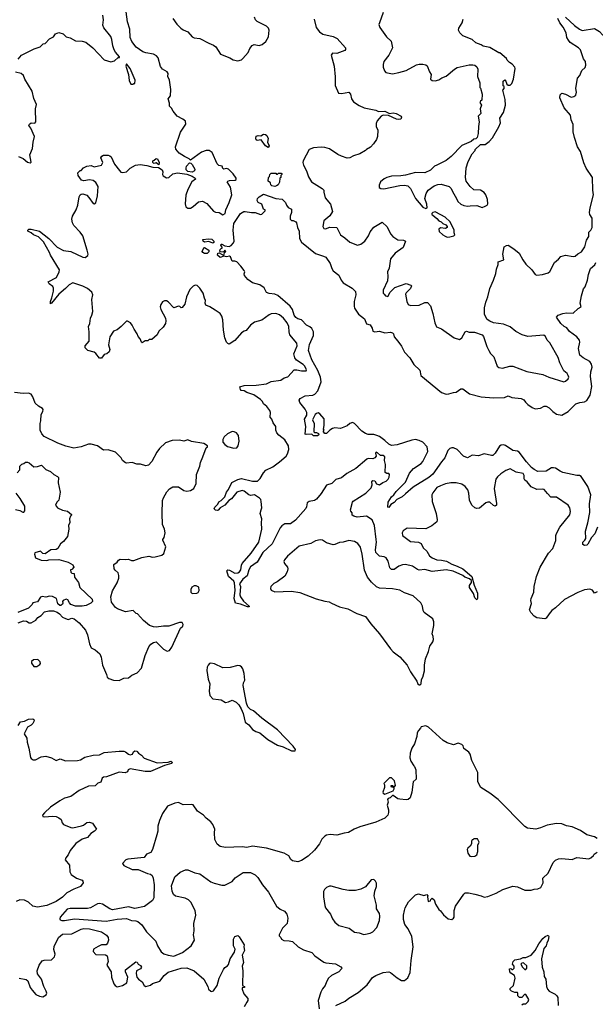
# Model space of a CAD drawing. Extents: x 2293878 to 2522763, y 823964 to 1006972.
# Tile 136 of 256: x 2355042 to 2361255, y 911483 to 922118. Entities that reach past the tile are written whole.
import ezdxf

# ---------------------------------------------------------------- set-up
doc = ezdxf.new("R2010")
doc.units = 0

msp = doc.modelspace()

# ---------------------------------------------------------------- linework, layer by layer
at = {"layer": '0CON20XD'}
for points in [[(2358119, 918375), (2358100, 918395), (2358031, 918441), (2358011, 918465), (2358001, 918509), (2358038, 918595), (2358034, 918625), (2357959, 918715), (2357951, 918745), (2357946, 918805), (2357930, 918845), (2357888, 918895), (2357845, 918929), (2357805, 918944), (2357755, 918939), (2357735, 918931), (2357657, 918873), (2357575, 918849), (2357535, 918817), (2357485, 918759), (2357465, 918754), (2357436, 918735), (2357365, 918654), (2357304, 918614), (2357289, 918619), (2357275, 918634), (2357255, 918683), (2357242, 918765), (2357236, 918876), (2357225, 918917), (2357206, 918945), (2357151, 918981), (2357096, 919016), (2357050, 919035), (2357044, 919055), (2357048, 919085), (2357035, 919110), (2357023, 919165), (2356988, 919218), (2356956, 919246), (2356935, 919252), (2356915, 919241), (2356877, 919203), (2356842, 919125), (2356826, 919045), (2356795, 919008), (2356784, 919004), (2356770, 919020), (2356755, 919022), (2356705, 919006), (2356645, 919069), (2356625, 919082), (2356605, 919082), (2356585, 919069), (2356567, 919043), (2356559, 919015), (2356566, 918986), (2356616, 918895), (2356620, 918865), (2356614, 918836), (2356592, 918798), (2356545, 918752), (2356524, 918715), (2356468, 918665), (2356438, 918662), (2356425, 918650), (2356395, 918650), (2356365, 918627), (2356355, 918633), (2356341, 918671), (2356322, 918695), (2356311, 918725), (2356276, 918775), (2356255, 918818), (2356237, 918845), (2356205, 918862), (2356195, 918860), (2356136, 918804), (2356095, 918767), (2356055, 918753), (2356016, 918694), (2355999, 918605), (2356014, 918555), (2356008, 918532), (2355981, 918509), (2355955, 918500), (2355925, 918462), (2355905, 918463), (2355865, 918512), (2355846, 918526), (2355778, 918545), (2355748, 918575), (2355748, 918595), (2355790, 918645), (2355791, 918745), (2355784, 918805), (2355799, 918835), (2355806, 918895), (2355822, 918925), (2355832, 918965), (2355822, 919095), (2355830, 919145), (2355821, 919175), (2355774, 919214), (2355725, 919239), (2355614, 919274), (2355574, 919255), (2355536, 919214), (2355466, 919155), (2355385, 919057), (2355375, 919050), (2355373, 919075), (2355387, 919115), (2355406, 919184), (2355407, 919217), (2355398, 919235), (2355360, 919265), (2355348, 919285), (2355438, 919335), (2355469, 919395), (2355470, 919415), (2355375, 919575), (2355364, 919605), (2355299, 919719), (2355245, 919772), (2355190, 919795), (2355165, 919817), (2355128, 919835), (2355128, 919845), (2355140, 919855), (2355164, 919856), (2355255, 919832), (2355356, 919756), (2355445, 919660), (2355515, 919626), (2355595, 919614), (2355725, 919552), (2355749, 919551), (2355778, 919572), (2355782, 919585), (2355769, 919629), (2355722, 919782), (2355695, 919822), (2355625, 919894), (2355610, 919925), (2355604, 919965), (2355612, 919995), (2355652, 920065), (2355668, 920115), (2355684, 920206), (2355693, 920225), (2355705, 920233), (2355725, 920237), (2355765, 920221), (2355789, 920199), (2355835, 920132), (2355845, 920130), (2355865, 920138), (2355882, 920215), (2355888, 920315), (2355865, 920360), (2355835, 920381), (2355795, 920388), (2355735, 920378), (2355710, 920385), (2355674, 920434), (2355670, 920465), (2355695, 920490), (2355705, 920490), (2355731, 920519), (2355765, 920537), (2355815, 920544), (2355845, 920530), (2355925, 920548), (2355938, 920575), (2355917, 920625), (2355927, 920645), (2355945, 920656), (2355995, 920656), (2356015, 920649), (2356030, 920635), (2356046, 920597), (2356065, 920557), (2356118, 920488), (2356135, 920472), (2356155, 920466), (2356195, 920474), (2356235, 920514), (2356293, 920547), (2356342, 920552), (2356415, 920542), (2356480, 920525), (2356540, 920520), (2356580, 920495), (2356586, 920475), (2356584, 920444), (2356592, 920432), (2356625, 920411), (2356651, 920415), (2356695, 920454), (2356746, 920464), (2356845, 920449), (2356905, 920429), (2356937, 920405), (2356938, 920395), (2356901, 920365), (2356856, 920285), (2356836, 920224), (2356828, 920128), (2356834, 920095), (2356855, 920082), (2356885, 920083), (2356915, 920101), (2356971, 920149), (2357015, 920158), (2357061, 920131), (2357135, 920051), (2357155, 920039), (2357195, 920036), (2357235, 920010), (2357259, 920025), (2357266, 920065), (2357303, 920145), (2357330, 920225), (2357318, 920308), (2357281, 920365), (2357287, 920375), (2357305, 920382), (2357366, 920383), (2357377, 920393), (2357378, 920405), (2357345, 920453), (2357295, 920502), (2357275, 920512), (2357245, 920502), (2357235, 920510), (2357226, 920536), (2357193, 920543), (2357175, 920560), (2357118, 920685), (2357086, 920706), (2357055, 920706), (2357005, 920686), (2356885, 920600), (2356870, 920615), (2356819, 920639), (2356764, 920675), (2356728, 920718), (2356722, 920745), (2356777, 920903), (2356835, 920990), (2356831, 921021), (2356804, 921044), (2356742, 921075), (2356699, 921129), (2356682, 921162), (2356659, 921185), (2356659, 921215), (2356646, 921264), (2356669, 921295), (2356672, 921365), (2356659, 921465), (2356642, 921505), (2356645, 921535), (2356632, 921555), (2356585, 921585), (2356561, 921611), (2356537, 921705), (2356517, 921727), (2356485, 921745), (2356405, 921759), (2356371, 921771), (2356300, 921820), (2356251, 921881), (2356236, 921925), (2356229, 922015), (2356204, 922095), (2356182, 922285)], [(2355027, 921693), (2355060, 921735), (2355198, 921802), (2355264, 921826), (2355294, 921856), (2355315, 921860), (2355365, 921912), (2355406, 921934), (2355430, 921965), (2355465, 921980), (2355510, 921965), (2355545, 921932), (2355585, 921920), (2355645, 921888), (2355715, 921887), (2355754, 921874), (2355833, 921815), (2355955, 921684), (2356025, 921663), (2356066, 921674), (2356105, 921710), (2356120, 921710), (2356120, 921715), (2356077, 921767), (2356063, 921793), (2356048, 921835), (2356037, 921905), (2356024, 921935), (2355949, 922029), (2355940, 922060), (2355948, 922115), (2355940, 922165)], [(2356695, 922131), (2356739, 922069), (2356782, 922025), (2356805, 922008), (2356858, 921988), (2356905, 921933), (2356925, 921923), (2356985, 921916), (2357085, 921863), (2357135, 921844), (2357160, 921825), (2357210, 921745), (2357310, 921705), (2357345, 921683), (2357395, 921673), (2357435, 921683), (2357452, 921698), (2357508, 921765), (2357525, 921807), (2357551, 921839), (2357572, 921848), (2357625, 921840), (2357660, 921850), (2357698, 921882), (2357728, 921932), (2357735, 922005), (2357727, 922025), (2357705, 922048), (2357605, 922099), (2357586, 922115), (2357575, 922145)], [(2359155, 921044), (2359135, 921039), (2359108, 921045), (2359023, 921083), (2358966, 921086), (2358944, 921076), (2358900, 921025), (2358888, 920995), (2358890, 920965), (2358907, 920923), (2358904, 920855), (2358893, 920825), (2358862, 920778), (2358829, 920742), (2358784, 920716), (2358776, 920704), (2358715, 920670), (2358645, 920648), (2358605, 920624), (2358575, 920622), (2358515, 920643), (2358475, 920662), (2358385, 920723), (2358336, 920736), (2358295, 920741), (2358215, 920733), (2358166, 920715), (2358102, 920595), (2358099, 920575), (2358106, 920545), (2358136, 920485), (2358159, 920419), (2358192, 920365), (2358308, 920295), (2358326, 920275), (2358326, 920255), (2358338, 920195), (2358396, 920125), (2358419, 920045), (2358389, 920001), (2358324, 919945), (2358313, 919885), (2358325, 919863), (2358345, 919860), (2358385, 919876), (2358465, 919873), (2358506, 919795), (2358553, 919763), (2358604, 919715), (2358687, 919683), (2358725, 919693), (2358766, 919725), (2358807, 919783), (2358826, 919825), (2358865, 919877), (2358955, 919931), (2359009, 919879), (2359044, 919804), (2359069, 919775), (2359125, 919741), (2359185, 919738), (2359206, 919725), (2359181, 919659), (2359095, 919596), (2359044, 919535), (2359031, 919435), (2359013, 919395), (2359017, 919345), (2359011, 919299), (2358964, 919195), (2358967, 919165), (2358975, 919152), (2358992, 919135), (2359015, 919128), (2359042, 919175), (2359092, 919225), (2359215, 919268), (2359265, 919252), (2359270, 919245), (2359261, 919215), (2359212, 919168), (2359208, 919155), (2359221, 919075), (2359235, 919042), (2359260, 919030), (2359355, 919036), (2359415, 919064), (2359445, 919064), (2359478, 919028), (2359503, 918945), (2359522, 918845), (2359540, 918800), (2359595, 918777), (2359733, 918683), (2359790, 918665), (2359815, 918681), (2359852, 918745), (2359865, 918754), (2359895, 918743), (2359952, 918742), (2360034, 918714), (2360050, 918695), (2360085, 918588), (2360106, 918545), (2360125, 918512), (2360161, 918475), (2360196, 918376), (2360215, 918360), (2360255, 918354), (2360334, 918376), (2360365, 918375), (2360515, 918319), (2360690, 918285), (2360755, 918258), (2360915, 918208), (2360935, 918213), (2360962, 918238), (2360968, 918255), (2360964, 918275), (2360951, 918295), (2360914, 918325), (2360871, 918411), (2360855, 918468), (2360765, 918627), (2360736, 918656), (2360717, 918697), (2360699, 918709), (2360527, 918697), (2360465, 918714), (2360399, 918749), (2360335, 918802), (2360265, 918830), (2360155, 918842), (2360115, 918860), (2360088, 918878), (2360059, 918935), (2360061, 919005), (2360074, 919066), (2360096, 919126), (2360117, 919215), (2360157, 919305), (2360180, 919375), (2360188, 919425), (2360208, 919475), (2360208, 919502), (2360267, 919525), (2360258, 919585), (2360273, 919665), (2360295, 919680), (2360315, 919683), (2360375, 919642), (2360433, 919595), (2360474, 919524), (2360506, 919476), (2360569, 919415), (2360606, 919366), (2360625, 919358), (2360685, 919366), (2360745, 919382), (2360765, 919397), (2360815, 919496), (2360859, 919531), (2360885, 919561), (2360935, 919575), (2361015, 919560), (2361038, 919562), (2361065, 919588), (2361105, 919612), (2361143, 919665), (2361161, 919735), (2361184, 919775), (2361186, 919824), (2361208, 919845), (2361220, 919875), (2361221, 919975), (2361196, 920015), (2361194, 920035), (2361200, 920085), (2361236, 920225), (2361229, 920275), (2361225, 920413), (2361155, 920515), (2361131, 920571), (2361096, 920695), (2361062, 920745), (2361032, 920845), (2361018, 920905), (2361016, 920985), (2360995, 921035), (2360986, 921085), (2360919, 921165), (2360873, 921275), (2360876, 921305), (2360895, 921324), (2360935, 921315), (2360995, 921281), (2361025, 921287), (2361045, 921304), (2361054, 921335), (2361046, 921375), (2361064, 921485), (2361089, 921515), (2361111, 921569), (2361145, 921603), (2361152, 921625), (2361148, 921665), (2361129, 921695), (2361095, 921791), (2361075, 921814), (2360985, 921871), (2360965, 921897), (2360947, 921927), (2360939, 921975), (2360907, 922037), (2360873, 922083), (2360852, 922132)], [(2358221, 922125), (2358242, 922035), (2358278, 921988), (2358315, 921963), (2358425, 921937), (2358467, 921915), (2358557, 921815), (2358558, 921795), (2358550, 921785), (2358465, 921752), (2358420, 921755), (2358404, 921736), (2358437, 921615), (2358448, 921502), (2358447, 921407), (2358482, 921325), (2358515, 921319), (2358596, 921336), (2358612, 921315), (2358625, 921262), (2358645, 921230), (2358705, 921191), (2358762, 921165), (2358885, 921142), (2358915, 921127), (2358985, 921129), (2359035, 921106), (2359075, 921112), (2359105, 921106), (2359160, 921075), (2359164, 921064), (2359155, 921044)], [(2358966, 922195), (2358924, 922085), (2358920, 922065), (2358930, 922035), (2359001, 921931), (2359051, 921885), (2359067, 921815), (2359026, 921735), (2358974, 921665), (2358966, 921635), (2358967, 921605), (2358981, 921565), (2358995, 921549), (2359066, 921534), (2359134, 921546), (2359215, 921568), (2359325, 921630), (2359355, 921638), (2359394, 921636), (2359425, 921630), (2359439, 921619), (2359466, 921555)], [(2359466, 921555), (2359482, 921525), (2359476, 921475), (2359495, 921461), (2359525, 921458), (2359565, 921467), (2359600, 921490), (2359645, 921506), (2359735, 921585), (2359765, 921601), (2359895, 921629), (2359935, 921631), (2359955, 921626), (2359977, 921607), (2359988, 921585), (2359984, 921504), (2360010, 921435), (2360010, 921385), (2360017, 921377), (2360033, 921313), (2360032, 921248), (2360015, 921238), (2360010, 921225), (2360028, 921195), (2360011, 921155), (2360019, 921105), (2359992, 921075), (2360003, 921015), (2359994, 920964), (2359992, 920888), (2359980, 920845), (2359965, 920830), (2359943, 920827), (2359917, 920803), (2359815, 920759), (2359700, 920640), (2359645, 920598), (2359545, 920546), (2359520, 920535), (2359475, 920491), (2359416, 920464), (2359315, 920468), (2359205, 920438), (2359155, 920430), (2359055, 920428), (2359005, 920414), (2358975, 920399), (2358937, 920365), (2358921, 920329), (2358922, 920305), (2358940, 920295), (2358972, 920292), (2359145, 920328), (2359195, 920330), (2359232, 920322), (2359261, 920295), (2359316, 920185), (2359394, 920094), (2359425, 920080), (2359440, 920085), (2359437, 920125), (2359414, 920185), (2359428, 920242), (2359452, 920278), (2359515, 920324), (2359555, 920338), (2359592, 920342), (2359676, 920316), (2359695, 920298), (2359727, 920237), (2359758, 920188), (2359771, 920155), (2359805, 920124), (2359835, 920111), (2359875, 920102), (2359905, 920109), (2359975, 920110), (2360035, 920091), (2360068, 920102), (2360088, 920115), (2360095, 920130), (2360090, 920175), (2360073, 920225), (2360055, 920252), (2360015, 920278), (2359945, 920280), (2359906, 920316), (2359863, 920375), (2359854, 920415), (2359862, 920518), (2359883, 920587), (2359925, 920670), (2359960, 920705), (2359960, 920715), (2360015, 920770), (2360065, 920770), (2360109, 920801), (2360145, 920840), (2360215, 920962), (2360231, 921005), (2360226, 921055), (2360266, 921115), (2360287, 921195), (2360281, 921255), (2360258, 921355), (2360270, 921375), (2360270, 921395), (2360260, 921405), (2360260, 921455), (2360278, 921468), (2360290, 921455), (2360302, 921422), (2360315, 921410), (2360335, 921410), (2360355, 921430), (2360372, 921475), (2360391, 921589), (2360386, 921606), (2360359, 921639), (2360330, 921655), (2360305, 921680), (2360295, 921700), (2360225, 921760), (2360215, 921760), (2360116, 921816), (2360045, 921833), (2360025, 921847), (2359966, 921866), (2359925, 921902), (2359825, 921942), (2359792, 921975), (2359778, 922005), (2359782, 922025), (2359818, 922085), (2359830, 922125)], [(2360934, 922144), (2361029, 922055), (2361085, 922014), (2361115, 922002), (2361245, 922023), (2361299, 921989), (2361333, 921953), (2361378, 921938), (2361404, 921934), (2361421, 921939), (2361475, 921971), (2361556, 922064), (2361625, 922119)], [(2356265, 921420), (2356275, 921430), (2356285, 921430), (2356288, 921465), (2356235, 921590), (2356195, 921640), (2356188, 921615), (2356216, 921526), (2356225, 921460), (2356241, 921421), (2356265, 921420)], [(2355030, 920640), (2355078, 920618), (2355125, 920580), (2355155, 920572), (2355165, 920580), (2355152, 920658), (2355179, 920725), (2355186, 920795), (2355201, 920855), (2355162, 920945), (2355142, 920975), (2355149, 920991), (2355165, 921003), (2355205, 921000), (2355216, 921014), (2355214, 921155), (2355223, 921203), (2355196, 921265), (2355176, 921346), (2355098, 921475), (2355082, 921515), (2355056, 921536), (2354995, 921550)], [(2357725, 920737), (2357695, 920756), (2357649, 920819), (2357605, 920814), (2357595, 920821), (2357589, 920835), (2357595, 920859), (2357615, 920868), (2357645, 920864), (2357675, 920880), (2357695, 920879), (2357708, 920868), (2357723, 920835), (2357716, 920795), (2357734, 920755), (2357725, 920737)], [(2356545, 920550), (2356515, 920570), (2356495, 920563), (2356485, 920568), (2356478, 920575), (2356480, 920595), (2356495, 920600), (2356515, 920620), (2356530, 920615), (2356546, 920575), (2356545, 920550)], [(2356905, 920472), (2356855, 920477), (2356840, 920495), (2356838, 920515), (2356843, 920535), (2356875, 920570), (2356888, 920568), (2356903, 920553), (2356933, 920505), (2356928, 920485), (2356905, 920472)], [(2357795, 920316), (2357762, 920322), (2357753, 920333), (2357748, 920355), (2357723, 920373), (2357728, 920412), (2357740, 920425), (2357743, 920447), (2357755, 920460), (2357805, 920460), (2357815, 920450), (2357825, 920450), (2357835, 920460), (2357865, 920460), (2357870, 920455), (2357870, 920445), (2357860, 920435), (2357860, 920415), (2357850, 920405), (2357847, 920363), (2357832, 920335), (2357815, 920323), (2357795, 920316)], [(2361279, 916635), (2361251, 916565), (2361215, 916525), (2361175, 916454), (2361165, 916444), (2361137, 916437), (2361120, 916450), (2361122, 916475), (2361144, 916496), (2361152, 916515), (2361151, 916595), (2361176, 916684), (2361196, 916796), (2361191, 916889), (2361206, 916985), (2361175, 917075), (2361104, 917185), (2361085, 917196), (2361055, 917196), (2360905, 917228), (2360875, 917240), (2360825, 917273), (2360805, 917279), (2360784, 917276), (2360725, 917242), (2360635, 917239), (2360595, 917258), (2360565, 917280), (2360511, 917341), (2360435, 917446), (2360415, 917457), (2360365, 917464), (2360285, 917518), (2360265, 917525), (2360238, 917522), (2360220, 917510), (2360175, 917435), (2360149, 917411), (2360135, 917409), (2360055, 917427), (2359995, 917408), (2359925, 917415), (2359875, 917386), (2359833, 917403), (2359765, 917477), (2359725, 917493), (2359705, 917494), (2359684, 917486), (2359664, 917466), (2359631, 917385), (2359595, 917344), (2359501, 917209), (2359458, 917172), (2359290, 917070), (2359208, 916995), (2359169, 916965), (2359113, 916937), (2359085, 916904), (2359048, 916882), (2359025, 916850), (2359014, 916854), (2359018, 916905), (2359055, 916964), (2359081, 916985), (2359105, 917022), (2359205, 917123), (2359251, 917219), (2359291, 917269), (2359375, 917325), (2359395, 917345), (2359448, 917455), (2359440, 917505), (2359392, 917555), (2359355, 917573), (2359315, 917582), (2359275, 917578), (2359115, 917525), (2359055, 917518), (2359025, 917533), (2358985, 917573), (2358925, 917615), (2358897, 917627), (2358866, 917636), (2358805, 917638), (2358775, 917649), (2358735, 917675), (2358655, 917757), (2358635, 917767), (2358605, 917756), (2358575, 917731), (2358505, 917703), (2358445, 917708), (2358418, 917702), (2358390, 917685), (2358355, 917650), (2358335, 917650), (2358320, 917665), (2358320, 917675), (2358330, 917685), (2358320, 917695), (2358330, 917735), (2358329, 917805), (2358282, 917862), (2358265, 917870), (2358244, 917866), (2358230, 917855), (2358204, 917795), (2358219, 917755), (2358218, 917665), (2358225, 917658), (2358245, 917658), (2358268, 917648), (2358270, 917635), (2358255, 917622), (2358215, 917623), (2358195, 917640), (2358135, 917638), (2358125, 917642), (2358129, 917725), (2358116, 917804), (2358140, 917845), (2358141, 917875), (2358125, 917912), (2358064, 917984), (2358060, 918010), (2358070, 918025), (2358124, 918056), (2358205, 918063), (2358226, 918074), (2358260, 918110), (2358295, 918205), (2358288, 918255), (2358260, 918330), (2358195, 918443), (2358158, 918545), (2358170, 918610), (2358212, 918705), (2358212, 918745), (2358195, 918783), (2358175, 918802), (2358139, 918819), (2358085, 918875), (2358045, 918887), (2358022, 918902), (2358005, 918926), (2357986, 918986), (2357963, 919023), (2357829, 919139), (2357795, 919154), (2357735, 919162), (2357705, 919173), (2357680, 919220), (2357634, 919254), (2357556, 919276), (2357505, 919310), (2357470, 919355), (2357466, 919374), (2357472, 919395), (2357465, 919410), (2357428, 919455), (2357385, 919502), (2357365, 919510), (2357335, 919510), (2357318, 919555), (2357305, 919562), (2357275, 919558), (2357245, 919562), (2357205, 919548), (2357178, 919575), (2357182, 919595), (2357195, 919600), (2357245, 919570), (2357252, 919598), (2357267, 919615), (2357255, 919630), (2357242, 919608), (2357210, 919610), (2357203, 919623), (2357207, 919635), (2357215, 919648), (2357230, 919655), (2357213, 919683), (2357215, 919692), (2357225, 919694), (2357255, 919674), (2357303, 919667), (2357325, 919678), (2357351, 919709), (2357358, 919725), (2357347, 919845), (2357352, 919915), (2357425, 920026), (2357460, 920045), (2357475, 920046), (2357545, 920034), (2357585, 920036), (2357640, 920015), (2357655, 920018), (2357690, 920055), (2357690, 920065), (2357675, 920072), (2357654, 920124), (2357615, 920145), (2357606, 920166), (2357610, 920185), (2357625, 920203), (2357675, 920234), (2357805, 920186), (2357875, 920180), (2357912, 920145), (2357922, 920115), (2357941, 920091), (2357975, 920070), (2357976, 920034)], [(2357976, 920034), (2357962, 919995), (2357963, 919963), (2357975, 919950), (2357995, 919948), (2358023, 919933), (2358028, 919925), (2358040, 919875), (2358060, 919835), (2358061, 919755), (2358084, 919715), (2358235, 919591), (2358323, 919565), (2358345, 919553), (2358395, 919486), (2358411, 919431), (2358425, 919406), (2358487, 919357), (2358512, 919305), (2358535, 919276), (2358629, 919219), (2358665, 919182), (2358669, 919145), (2358651, 919075), (2358651, 919025), (2358655, 919003), (2358698, 918938), (2358763, 918885), (2358785, 918833), (2358825, 918823), (2358846, 918785), (2358855, 918752), (2358875, 918748), (2358925, 918754), (2358985, 918737), (2359045, 918743), (2359065, 918737), (2359077, 918725), (2359084, 918694), (2359125, 918645), (2359162, 918592), (2359195, 918526), (2359252, 918465), (2359295, 918394), (2359362, 918332), (2359373, 918273), (2359595, 918091), (2359645, 918073), (2359675, 918075), (2359725, 918091), (2359755, 918093), (2359805, 918129), (2359825, 918130), (2359898, 918078), (2360025, 918043), (2360155, 918033), (2360275, 918036), (2360315, 918054), (2360355, 918038), (2360455, 918025), (2360483, 918013), (2360502, 917985), (2360528, 917962), (2360575, 917928), (2360605, 917916), (2360665, 917923), (2360705, 917942), (2360725, 917944), (2360757, 917927), (2360797, 917887), (2360837, 917857), (2360895, 917848), (2360963, 917885), (2361045, 917967), (2361087, 917983), (2361138, 917992), (2361165, 918005), (2361199, 918061), (2361217, 918155), (2361202, 918265), (2361206, 918315), (2361221, 918365), (2361215, 918398), (2361195, 918425), (2361124, 918464), (2361089, 918495), (2361075, 918565), (2361090, 918635), (2361085, 918656), (2361055, 918691), (2360975, 918749), (2360949, 918789), (2360920, 918805), (2360882, 918835), (2360836, 918905), (2360853, 918925), (2360905, 918946), (2360945, 918951), (2361015, 918949), (2361071, 918999), (2361102, 919015), (2361091, 919055), (2361106, 919134), (2361128, 919212), (2361145, 919232), (2361172, 919305), (2361182, 919365), (2361205, 919432), (2361249, 919471), (2361261, 919495)], [(2359655, 919768), (2359685, 919774), (2359727, 919783), (2359740, 919795), (2359732, 919815), (2359732, 919845), (2359688, 919935), (2359636, 919986), (2359535, 920038), (2359525, 920041), (2359500, 920035), (2359490, 920025), (2359490, 920015), (2359500, 920005), (2359545, 919970), (2359565, 919947), (2359590, 919935), (2359610, 919915), (2359641, 919901), (2359658, 919885), (2359658, 919875), (2359639, 919861), (2359585, 919871), (2359567, 919855), (2359571, 919831), (2359608, 919795), (2359635, 919778), (2359655, 919768)], [(2357125, 919704), (2357085, 919722), (2357035, 919716), (2357024, 919725), (2357018, 919742), (2357079, 919751), (2357115, 919747), (2357138, 919725), (2357138, 919712), (2357125, 919704)], [(2357035, 919591), (2357018, 919605), (2357012, 919615), (2357030, 919655), (2357035, 919658), (2357085, 919630), (2357085, 919612), (2357065, 919594), (2357035, 919591)], [(2361275, 915939), (2361245, 915923), (2361225, 915958), (2361195, 915968), (2361140, 915960), (2361065, 915931), (2360922, 915855), (2360825, 915764), (2360785, 915736), (2360759, 915701), (2360726, 915654), (2360712, 915648), (2360625, 915658), (2360595, 915674), (2360558, 915715), (2360544, 915745), (2360566, 915814), (2360560, 915845), (2360564, 915865), (2360590, 915935), (2360596, 915995), (2360619, 916105), (2360660, 916205), (2360750, 916355), (2360798, 916405), (2360828, 916492), (2360828, 916545), (2360835, 916570), (2360874, 916635), (2360981, 916769), (2360989, 916805), (2360981, 916845), (2360963, 916873), (2360835, 916960), (2360775, 916961), (2360741, 917001), (2360702, 917042), (2360685, 917046), (2360624, 917044), (2360564, 917074), (2360520, 917125), (2360494, 917145), (2360488, 917158), (2360489, 917195), (2360475, 917216), (2360402, 917232), (2360335, 917268), (2360290, 917250), (2360235, 917212), (2360198, 917182), (2360181, 917155), (2360162, 917055), (2360188, 916892), (2360187, 916875), (2360175, 916864), (2360155, 916870), (2360117, 916905), (2360095, 916907), (2360075, 916898), (2360005, 916842), (2359978, 916838), (2359955, 916844), (2359922, 916875), (2359898, 916928), (2359891, 917005), (2359880, 917040), (2359852, 917075), (2359815, 917101), (2359755, 917114), (2359695, 917117), (2359638, 917105), (2359584, 917084), (2359545, 917064), (2359501, 917009), (2359492, 916985), (2359493, 916915), (2359536, 916785), (2359547, 916717), (2359544, 916695), (2359489, 916651), (2359425, 916619), (2359225, 916627), (2359182, 916598), (2359171, 916575), (2359174, 916545), (2359262, 916482), (2359345, 916474), (2359375, 916460), (2359398, 916415), (2359436, 916376), (2359467, 916327), (2359495, 916307), (2359545, 916285), (2359595, 916281), (2359648, 916268), (2359705, 916237), (2359765, 916216), (2359825, 916185), (2359924, 916105), (2359948, 916012), (2359982, 915925), (2359982, 915865), (2359975, 915852), (2359954, 915875), (2359940, 915920), (2359899, 915985), (2359898, 916005), (2359920, 916040), (2359920, 916060), (2359898, 916078), (2359847, 916097), (2359825, 916116), (2359721, 916161), (2359645, 916176), (2359495, 916157), (2359415, 916179), (2359355, 916173), (2359335, 916179), (2359281, 916215), (2359205, 916233), (2359175, 916230), (2359136, 916214), (2359085, 916180), (2359055, 916178), (2359036, 916196), (2359018, 916268), (2358996, 916305), (2358975, 916316), (2358925, 916322), (2358885, 916363), (2358881, 916391), (2358893, 916475), (2358890, 916505), (2358872, 916655), (2358846, 916715), (2358785, 916754), (2358685, 916746), (2358650, 916755), (2358632, 916765), (2358632, 916792), (2358615, 916808), (2358611, 916825), (2358634, 916905), (2358643, 916917), (2358780, 917005), (2358835, 917060), (2358847, 917095), (2358843, 917125), (2358855, 917142), (2358875, 917138), (2358892, 917105), (2358925, 917094), (2358960, 917120), (2358996, 917134), (2359018, 917155), (2359029, 917175), (2359034, 917204), (2359025, 917217), (2359005, 917218), (2358988, 917228), (2358990, 917315), (2358978, 917355), (2358982, 917395), (2358965, 917412), (2358935, 917410), (2358905, 917440), (2358890, 917445), (2358881, 917435), (2358890, 917405), (2358874, 917386), (2358854, 917376), (2358805, 917378), (2358788, 917372), (2358670, 917270), (2358607, 917235), (2358573, 917217), (2358515, 917168), (2358455, 917150), (2358411, 917109), (2358355, 917091), (2358295, 917000), (2358245, 916940), (2358224, 916926), (2358168, 916915), (2358145, 916900), (2358139, 916855), (2358130, 916840), (2358019, 916711), (2357965, 916674), (2357905, 916671), (2357870, 916650), (2357855, 916631), (2357767, 916455), (2357668, 916362), (2357605, 916259), (2357533, 916207), (2357516, 916175), (2357498, 916112), (2357449, 916075), (2357414, 916026), (2357425, 915995), (2357419, 915905), (2357424, 915885), (2357457, 915837), (2357520, 915785), (2357520, 915775), (2357502, 915775), (2357426, 915806), (2357370, 915815), (2357356, 915865), (2357367, 915955), (2357362, 916035), (2357352, 916055), (2357295, 916103), (2357278, 916165), (2357290, 916175), (2357305, 916174), (2357365, 916140), (2357395, 916143), (2357416, 916154), (2357430, 916175), (2357435, 916225), (2357445, 916245), (2357540, 916355), (2357623, 916475), (2357654, 916615), (2357651, 916685), (2357656, 916726), (2357639, 916785), (2357647, 916823), (2357656, 916845), (2357649, 916915), (2357643, 916935), (2357631, 916951), (2357575, 916985), (2357535, 916980), (2357515, 916986), (2357465, 917024), (2357445, 917032), (2357386, 917014), (2357327, 916943), (2357301, 916925), (2357255, 916873), (2357206, 916844), (2357185, 916822), (2357175, 916818), (2357155, 916820), (2357142, 916835), (2357148, 916852), (2357180, 916885), (2357191, 916909), (2357215, 916923), (2357257, 916965), (2357273, 917015), (2357295, 917042), (2357332, 917118), (2357395, 917151), (2357435, 917164), (2357555, 917135), (2357608, 917135), (2357638, 917162), (2357672, 917225), (2357698, 917252), (2357775, 917287), (2357848, 917342), (2357918, 917405), (2357933, 917427), (2357948, 917475), (2357943, 917515), (2357905, 917580), (2357840, 917630), (2357817, 917657), (2357807, 917685), (2357808, 917725), (2357779, 917765), (2357763, 917803), (2357747, 917825), (2357749, 917875), (2357742, 917895), (2357710, 917940), (2357675, 917968), (2357661, 917995), (2357641, 918015), (2357570, 918065), (2357495, 918090), (2357465, 918109), (2357434, 918114), (2357424, 918125), (2357418, 918152), (2357465, 918166), (2357595, 918169), (2357705, 918184), (2357755, 918210), (2357860, 918225), (2357895, 918249), (2357935, 918261), (2358005, 918336), (2358035, 918336), (2358085, 918324), (2358134, 918326), (2358138, 918335), (2358119, 918375)], [(2355025, 915602), (2355084, 915626), (2355115, 915620), (2355145, 915602), (2355165, 915604), (2355217, 915633), (2355239, 915661), (2355275, 915684), (2355309, 915721), (2355355, 915732), (2355405, 915732), (2355448, 915718), (2355472, 915702), (2355505, 915666), (2355535, 915649), (2355565, 915640), (2355605, 915652), (2355628, 915648), (2355685, 915602), (2355751, 915525), (2355774, 915474), (2355794, 915375), (2355815, 915332), (2355855, 915310), (2355907, 915267), (2355922, 915232), (2355934, 915145), (2355979, 915045), (2355986, 915015), (2356005, 915001), (2356055, 914983), (2356115, 914981), (2356165, 915004), (2356215, 915011), (2356252, 915038), (2356310, 915065), (2356358, 915115), (2356395, 915250), (2356436, 915344), (2356457, 915373), (2356485, 915392), (2356515, 915398), (2356595, 915318), (2356635, 915298), (2356660, 915305), (2356685, 915340), (2356778, 915545), (2356803, 915567), (2356807, 915587), (2356797, 915607), (2356765, 915608), (2356652, 915568), (2356595, 915569), (2356515, 915556), (2356485, 915559), (2356444, 915575), (2356379, 915629), (2356315, 915700), (2356300, 915705), (2356267, 915737), (2356185, 915722), (2356097, 915755), (2356075, 915770), (2356034, 915825), (2356024, 915885), (2356045, 915950), (2356094, 916035), (2356111, 916085), (2356111, 916115), (2356103, 916143), (2356071, 916171), (2356062, 916185), (2356058, 916235), (2356093, 916257), (2356108, 916282), (2356125, 916291), (2356187, 916287), (2356215, 916290), (2356247, 916277), (2356275, 916276), (2356360, 916310), (2356435, 916324), (2356475, 916312), (2356505, 916316), (2356575, 916336), (2356596, 916354), (2356620, 916425), (2356588, 916495), (2356588, 916505), (2356602, 916525), (2356611, 916575), (2356606, 916614), (2356585, 916665), (2356578, 916785), (2356584, 916924), (2356594, 916955), (2356630, 917020), (2356659, 917051), (2356695, 917074), (2356755, 917074), (2356814, 917034), (2356845, 917026), (2356885, 917031), (2356922, 917055), (2356945, 917108), (2356950, 917205), (2356987, 917295), (2356994, 917336), (2357018, 917395), (2357056, 917494), (2357070, 917505), (2357070, 917515), (2357030, 917540), (2356895, 917563), (2356855, 917579), (2356815, 917566), (2356765, 917576), (2356689, 917571), (2356615, 917548), (2356552, 917485), (2356522, 917445), (2356468, 917345), (2356433, 917307), (2356405, 917300), (2356345, 917316), (2356305, 917316), (2356255, 917336), (2356195, 917327), (2356185, 917330), (2356152, 917355), (2356138, 917385), (2356075, 917446), (2355997, 917473), (2355945, 917470), (2355882, 917515), (2355815, 917534), (2355785, 917534), (2355705, 917504), (2355625, 917489), (2355541, 917511), (2355455, 917543), (2355307, 917615), (2355280, 917645), (2355264, 917685), (2355264, 917755), (2355271, 917785), (2355273, 917855), (2355293, 917885), (2355296, 917906), (2355289, 917919), (2355245, 917943), (2355207, 917977), (2355185, 918045), (2355165, 918074), (2355135, 918084), (2355079, 918081), (2354985, 918091)], [(2357355, 917489), (2357385, 917493), (2357400, 917515), (2357410, 917565), (2357404, 917625), (2357382, 917655), (2357357, 917667), (2357335, 917670), (2357285, 917646), (2357249, 917611), (2357234, 917585), (2357234, 917555), (2357255, 917529), (2357285, 917508), (2357355, 917489)], [(2355016, 917224), (2355042, 917255), (2355043, 917295), (2355065, 917318), (2355087, 917323), (2355105, 917337), (2355125, 917338), (2355145, 917330), (2355195, 917290), (2355235, 917291), (2355276, 917306), (2355325, 917260), (2355375, 917237), (2355412, 917205), (2355450, 917185), (2355462, 917172), (2355457, 917115), (2355479, 917015), (2355465, 916930), (2355442, 916905), (2355428, 916875), (2355450, 916845), (2355505, 916820), (2355559, 916809), (2355600, 916775), (2355600, 916765), (2355590, 916755), (2355580, 916725), (2355582, 916688), (2355570, 916655), (2355573, 916615), (2355556, 916535), (2355515, 916483), (2355483, 916455), (2355455, 916407), (2355435, 916397), (2355378, 916392), (2355315, 916348), (2355293, 916353), (2355265, 916378), (2355205, 916358), (2355200, 916345), (2355214, 916304), (2355275, 916280), (2355335, 916278), (2355355, 916283), (2355465, 916287), (2355565, 916258), (2355615, 916230), (2355627, 916203), (2355605, 916180), (2355590, 916175), (2355592, 916152), (2355605, 916140), (2355628, 916138), (2355632, 916095), (2355675, 916040), (2355690, 915985), (2355825, 915860), (2355827, 915833), (2355810, 915815), (2355759, 915791), (2355715, 915782), (2355645, 915783), (2355595, 915802), (2355579, 915819), (2355563, 915853), (2355545, 915860), (2355510, 915845), (2355502, 915835), (2355508, 915815), (2355502, 915805), (2355485, 915792), (2355475, 915792), (2355455, 915810), (2355438, 915865), (2355395, 915888), (2355365, 915892), (2355325, 915880), (2355283, 915887), (2355265, 915880), (2355235, 915832), (2355185, 915818), (2355175, 915800), (2355137, 915763), (2355020, 915715)], [(2354995, 916826), (2355045, 916816), (2355075, 916800), (2355085, 916800), (2355097, 916813), (2355096, 916865), (2355047, 916947), (2355003, 917005)], [(2359365, 914932), (2359377, 914943), (2359378, 914992), (2359392, 915015), (2359410, 915085), (2359410, 915145), (2359424, 915215), (2359456, 915295), (2359470, 915350), (2359501, 915399), (2359508, 915425), (2359506, 915455), (2359494, 915485), (2359513, 915575), (2359513, 915613), (2359503, 915645), (2359408, 915715), (2359396, 915735), (2359389, 915785), (2359371, 915821), (2359290, 915895), (2359197, 915927), (2359145, 915956), (2359065, 915971), (2358925, 915979), (2358894, 915994), (2358841, 916041), (2358798, 916095), (2358763, 916173), (2358738, 916345), (2358719, 916419), (2358691, 916461), (2358657, 916483), (2358595, 916492), (2358535, 916474), (2358495, 916470), (2358445, 916448), (2358426, 916446), (2358355, 916468), (2358310, 916495), (2358285, 916500), (2358235, 916489), (2358185, 916460), (2358057, 916433), (2357934, 916325), (2357900, 916285), (2357893, 916265), (2357900, 916245), (2357933, 916205), (2357937, 916185), (2357930, 916155), (2357904, 916106), (2357822, 916048), (2357785, 916029), (2357753, 915995), (2357750, 915975), (2357757, 915957), (2357795, 915940), (2357975, 915944), (2358065, 915932), (2358242, 915862), (2358335, 915836), (2358382, 915832), (2358406, 915816), (2358495, 915775), (2358585, 915756), (2358682, 915705), (2358775, 915672), (2358833, 915593), (2358927, 915485), (2359045, 915324), (2359075, 915291), (2359145, 915236), (2359226, 915146), (2359260, 915075), (2359330, 914975), (2359338, 914945), (2359355, 914932), (2359365, 914932)], [(2356905, 915922), (2356955, 915923), (2356970, 915930), (2356979, 915951), (2356975, 915988), (2356945, 916003), (2356925, 916002), (2356901, 915989), (2356888, 915965), (2356890, 915935), (2356905, 915922)], [(2355195, 915130), (2355225, 915133), (2355260, 915155), (2355267, 915165), (2355262, 915182), (2355236, 915206), (2355192, 915205), (2355168, 915185), (2355168, 915168), (2355195, 915130)], [(2358015, 914220), (2358020, 914235), (2357993, 914273), (2357826, 914446), (2357654, 914574), (2357565, 914652), (2357535, 914668), (2357506, 914696), (2357490, 914735), (2357454, 914925), (2357459, 914955), (2357472, 914985), (2357464, 915055), (2357450, 915105), (2357435, 915127), (2357418, 915138), (2357395, 915142), (2357315, 915121), (2357235, 915118), (2357145, 915160), (2357105, 915168), (2357092, 915165), (2357075, 915147), (2357064, 915125), (2357062, 915088), (2357078, 914995), (2357096, 914945), (2357086, 914865), (2357095, 914820), (2357125, 914783), (2357186, 914776), (2357215, 914773), (2357265, 914744), (2357295, 914750), (2357335, 914769), (2357378, 914748), (2357408, 914718), (2357433, 914675), (2357453, 914625), (2357475, 914530), (2357515, 914502), (2357555, 914453), (2357590, 914430), (2357635, 914414), (2357720, 914345), (2357825, 914281), (2357885, 914263), (2357975, 914222), (2358015, 914220)], [(2355026, 914493), (2355052, 914535), (2355095, 914540), (2355135, 914562), (2355185, 914567), (2355195, 914560), (2355198, 914545), (2355182, 914515), (2355165, 914498), (2355125, 914478), (2355091, 914405), (2355117, 914357), (2355121, 914315), (2355141, 914251), (2355160, 914150), (2355167, 914137), (2355188, 914125), (2355212, 914125), (2355275, 914157), (2355325, 914162), (2355385, 914144), (2355435, 914118), (2355477, 914133), (2355535, 914114), (2355665, 914116), (2355697, 914125), (2355746, 914154), (2355835, 914174), (2355905, 914179), (2355955, 914202), (2356115, 914218), (2356165, 914218), (2356185, 914211), (2356216, 914185), (2356235, 914177), (2356258, 914185), (2356269, 914211), (2356285, 914221), (2356305, 914218), (2356323, 914195), (2356358, 914175), (2356385, 914140), (2356525, 914090), (2356645, 914098), (2356675, 914108), (2356690, 914095), (2356680, 914085), (2356605, 914061), (2356452, 913998), (2356395, 913996), (2356235, 914027), (2356212, 914015), (2356206, 913994), (2356180, 913985), (2356115, 913992), (2355979, 913941), (2355948, 913935), (2355932, 913925), (2355916, 913884), (2355885, 913870), (2355855, 913844), (2355785, 913838), (2355685, 913794), (2355595, 913727), (2355525, 913708), (2355475, 913682), (2355375, 913611), (2355308, 913552), (2355288, 913525), (2355293, 913513), (2355308, 913508), (2355395, 913516), (2355435, 913510), (2355465, 913498), (2355489, 913479), (2355501, 913445), (2355515, 913427), (2355595, 913392), (2355615, 913389), (2355709, 913411), (2355731, 913419), (2355765, 913447), (2355795, 913452), (2355828, 913438), (2355870, 913375), (2355848, 913352), (2355811, 913329), (2355772, 913285), (2355715, 913268), (2355649, 913221), (2355586, 913145), (2355565, 913097), (2355540, 913065), (2355533, 913045), (2355578, 912985), (2355584, 912915), (2355597, 912887), (2355655, 912844), (2355715, 912823), (2355723, 912815), (2355728, 912795), (2355698, 912755), (2355625, 912728), (2355552, 912688), (2355505, 912639), (2355436, 912595), (2355335, 912552), (2355235, 912534), (2355184, 912545), (2355136, 912586), (2355095, 912608), (2355045, 912613), (2355005, 912595)], [(2361274, 913274), (2361245, 913292), (2361165, 913314), (2361095, 913361), (2361005, 913400), (2360945, 913412), (2360895, 913432), (2360837, 913437), (2360735, 913418), (2360662, 913388), (2360615, 913376), (2360525, 913384), (2360495, 913404), (2360207, 913695), (2360115, 913764), (2360018, 913825), (2359988, 913885), (2359986, 913986), (2359921, 914115), (2359904, 914185), (2359891, 914205), (2359837, 914245), (2359830, 914275), (2359815, 914291), (2359775, 914302), (2359725, 914287), (2359655, 914309), (2359613, 914333), (2359455, 914478), (2359425, 914490), (2359375, 914480), (2359370, 914465), (2359345, 914440), (2359332, 914415), (2359328, 914375), (2359302, 914295), (2359275, 914250), (2359258, 914195), (2359253, 914145), (2359265, 914110), (2359295, 914060), (2359305, 914050), (2359318, 914015), (2359320, 913915), (2359290, 913885), (2359276, 913774), (2359256, 913714), (2359236, 913694), (2359215, 913690), (2359145, 913698), (2359125, 913703), (2359075, 913740), (2359065, 913740), (2359040, 913715), (2359020, 913705), (2359012, 913695), (2359018, 913665), (2359008, 913635), (2359024, 913585), (2359024, 913555), (2359014, 913526), (2358985, 913493), (2358885, 913452), (2358715, 913401), (2358654, 913376), (2358592, 913338), (2358545, 913332), (2358465, 913309), (2358395, 913318), (2358355, 913311), (2358335, 913301), (2358303, 913267), (2358278, 913215), (2358225, 913147), (2358155, 913083), (2358084, 913036), (2358045, 913023), (2357985, 913033), (2357968, 913048), (2357946, 913087), (2357897, 913115), (2357705, 913171), (2357555, 913190), (2357495, 913178), (2357445, 913184), (2357265, 913176), (2357205, 913187), (2357174, 913214), (2357149, 913265), (2357144, 913335), (2357149, 913375), (2357126, 913426), (2357104, 913455), (2357054, 913495), (2357027, 913525), (2356960, 913570), (2356916, 913636), (2356895, 913642), (2356805, 913638), (2356755, 913663), (2356715, 913656), (2356636, 913625), (2356584, 913545), (2356551, 913469), (2356533, 913407), (2356532, 913355), (2356521, 913315), (2356475, 913154), (2356457, 913123), (2356411, 913105), (2356385, 913068), (2356208, 913052), (2356187, 913043), (2356150, 913005), (2356165, 912983), (2356255, 912939), (2356319, 912939), (2356422, 912895), (2356455, 912888), (2356473, 912873), (2356484, 912845), (2356492, 912775), (2356488, 912635), (2356476, 912605), (2356390, 912540), (2356285, 912518), (2356215, 912537), (2356045, 912505), (2356016, 912515), (2355935, 912565), (2355905, 912572), (2355882, 912568), (2355805, 912525), (2355775, 912517), (2355587, 912517), (2355555, 912510), (2355477, 912425), (2355474, 912405), (2355479, 912395), (2355498, 912388), (2355525, 912387), (2355635, 912406), (2355975, 912380), (2356095, 912401), (2356195, 912411), (2356249, 912389), (2356296, 912386), (2356318, 912378), (2356361, 912341), (2356409, 912265), (2356510, 912165), (2356531, 912115), (2356570, 912050), (2356597, 912027), (2356645, 912014), (2356705, 912002), (2356798, 912042), (2356894, 912115), (2356928, 912175), (2356919, 912235), (2356924, 912276), (2356921, 912355), (2356944, 912445), (2356936, 912495), (2356890, 912585), (2356865, 912611), (2356828, 912628), (2356725, 912651), (2356701, 912671), (2356688, 912705), (2356682, 912762), (2356715, 912860), (2356775, 912912), (2356830, 912935), (2356855, 912936), (2356934, 912904), (2356985, 912891), (2357105, 912807), (2357140, 912790), (2357225, 912770), (2357255, 912771), (2357335, 912811), (2357369, 912851), (2357455, 912908), (2357535, 912906), (2357585, 912881), (2357614, 912854), (2357662, 912772), (2357729, 912695), (2357813, 912545), (2357855, 912512), (2357899, 912489), (2357927, 912455), (2357937, 912415), (2357928, 912355), (2357879, 912305), (2357842, 912235), (2357843, 912223), (2357860, 912205), (2357868, 912185), (2357892, 912172), (2357951, 912169), (2357985, 912160), (2358049, 912105), (2358105, 912071), (2358194, 912044), (2358227, 912005), (2358325, 911939), (2358345, 911932), (2358452, 911922), (2358508, 911888), (2358518, 911875), (2358517, 911865), (2358487, 911835), (2358406, 911794), (2358377, 911765), (2358354, 911726), (2358340, 911685), (2358309, 911651), (2358293, 911615), (2358263, 911525), (2358274, 911434)], [(2358985, 913753), (2359075, 913790), (2359085, 913810), (2359080, 913830), (2359055, 913830), (2359050, 913835), (2359050, 913845), (2359065, 913848), (2359085, 913830), (2359097, 913845), (2359086, 913896), (2359055, 913930), (2359032, 913928), (2358972, 913868), (2358980, 913855), (2358980, 913825), (2358960, 913775), (2358964, 913764), (2358985, 913753)], [(2359915, 913080), (2359955, 913082), (2359975, 913098), (2359988, 913135), (2359987, 913203), (2360000, 913235), (2359985, 913270), (2359945, 913270), (2359935, 913260), (2359925, 913260), (2359918, 913245), (2359918, 913215), (2359905, 913190), (2359881, 913169), (2359873, 913155), (2359878, 913115), (2359900, 913085), (2359915, 913080)], [(2358455, 911469), (2358554, 911516), (2358595, 911548), (2358695, 911609), (2358791, 911695), (2358849, 911771), (2358885, 911796), (2358965, 911826), (2359025, 911834), (2359045, 911826), (2359115, 911768), (2359165, 911741), (2359195, 911741), (2359232, 911768), (2359257, 911825), (2359268, 911955), (2359290, 912105), (2359275, 912217), (2359235, 912298), (2359201, 912345), (2359185, 912400), (2359184, 912445), (2359194, 912495), (2359204, 912525), (2359240, 912590), (2359315, 912664), (2359345, 912678), (2359405, 912657), (2359435, 912670), (2359448, 912655), (2359443, 912645), (2359452, 912592), (2359475, 912600), (2359480, 912615), (2359495, 912630), (2359515, 912610), (2359532, 912565), (2359565, 912508), (2359584, 912494), (2359618, 912448), (2359666, 912406), (2359705, 912398), (2359725, 912412), (2359731, 912425), (2359730, 912495), (2359746, 912544), (2359835, 912674), (2359852, 912688), (2359885, 912688), (2359955, 912673), (2360024, 912654), (2360055, 912639), (2360095, 912647), (2360185, 912684), (2360257, 912723), (2360365, 912758), (2360415, 912753), (2360495, 912717), (2360563, 912717), (2360595, 912728), (2360635, 912730), (2360666, 912744), (2360691, 912795), (2360690, 912845), (2360745, 912900), (2360801, 913015), (2360825, 913039), (2360857, 913053), (2360893, 913057), (2361005, 913048), (2361055, 913069), (2361186, 913054), (2361206, 913064), (2361235, 913090), (2361244, 913106), (2361275, 913128)], [(2358755, 912238), (2358775, 912242), (2358825, 912252), (2358853, 912267), (2358896, 912314), (2358925, 912390), (2358929, 912435), (2358924, 912464), (2358893, 912515), (2358892, 912555), (2358868, 912655), (2358876, 912704), (2358893, 912755), (2358893, 912793), (2358883, 912813), (2358865, 912830), (2358835, 912828), (2358775, 912752), (2358724, 912726), (2358665, 912711), (2358595, 912714), (2358534, 912724), (2358405, 912760), (2358385, 912760), (2358354, 912746), (2358332, 912725), (2358323, 912703), (2358320, 912645), (2358335, 912550), (2358344, 912525), (2358396, 912456), (2358420, 912405), (2358445, 912370), (2358486, 912336), (2358597, 912307), (2358655, 912264), (2358706, 912256), (2358755, 912238)], [(2355035, 911764), (2355110, 911750), (2355128, 911738), (2355154, 911665), (2355176, 911635), (2355215, 911590), (2355255, 911571), (2355290, 911565), (2355328, 911585), (2355333, 911605), (2355329, 911625), (2355301, 911675), (2355278, 911755), (2355234, 911814), (2355229, 911845), (2355251, 911905), (2355285, 911952), (2355305, 911959), (2355385, 911964), (2355417, 911995), (2355425, 912025), (2355411, 912075), (2355414, 912106), (2355461, 912205), (2355505, 912242), (2355605, 912244), (2355705, 912295), (2355735, 912303), (2355795, 912298), (2355926, 912266), (2355979, 912229), (2355998, 912205), (2356000, 912175), (2355988, 912142), (2355975, 912127), (2355925, 912127), (2355889, 912109), (2355840, 912080), (2355835, 912055), (2355865, 912022), (2355968, 912018), (2355986, 912006), (2355996, 911945), (2355981, 911905), (2356029, 911835), (2356033, 911775), (2356057, 911705), (2356071, 911685), (2356093, 911673), (2356153, 911687), (2356198, 911715), (2356210, 911775), (2356184, 911835), (2356184, 911855), (2356295, 911943), (2356310, 911940), (2356321, 911915), (2356345, 911901), (2356356, 911885), (2356344, 911866), (2356303, 911845), (2356298, 911815), (2356305, 911775), (2356323, 911753), (2356365, 911726), (2356387, 911687), (2356405, 911676), (2356455, 911691), (2356475, 911709), (2356555, 911734), (2356600, 911795), (2356645, 911830), (2356785, 911875), (2356845, 911878), (2356926, 911845), (2357030, 911755), (2357073, 911675), (2357080, 911645), (2357105, 911624), (2357115, 911621), (2357135, 911629), (2357172, 911685), (2357194, 911765), (2357242, 911858), (2357255, 911882), (2357285, 911900), (2357295, 911913), (2357314, 911975), (2357359, 912045), (2357368, 912078), (2357348, 912115), (2357349, 912185), (2357365, 912214), (2357396, 912226), (2357412, 912212), (2357464, 912125), (2357460, 912105), (2357470, 912065), (2357444, 912015), (2357459, 911935), (2357443, 911895), (2357451, 911845), (2357448, 911695), (2357452, 911682), (2357468, 911675), (2357468, 911665), (2357445, 911660), (2357442, 911645), (2357460, 911595), (2357506, 911545), (2357506, 911525), (2357495, 911507)], [(2360462, 911478), (2360475, 911490), (2360505, 911490), (2360530, 911515), (2360538, 911535), (2360505, 911590), (2360492, 911588), (2360462, 911558), (2360438, 911558), (2360420, 911575), (2360420, 911605), (2360415, 911610), (2360385, 911610), (2360350, 911625), (2360338, 911638), (2360338, 911655), (2360374, 911686), (2360392, 911765), (2360382, 911795), (2360345, 911820), (2360333, 911835), (2360330, 911865), (2360345, 911870), (2360355, 911860), (2360365, 911860), (2360378, 911872), (2360380, 911895), (2360360, 911915), (2360370, 911945), (2360388, 911962), (2360447, 911973), (2360475, 911990), (2360505, 911990), (2360562, 912015), (2360605, 912063), (2360644, 912135), (2360690, 912195), (2360715, 912216), (2360745, 912230), (2360752, 912215), (2360746, 912176), (2360731, 912145), (2360726, 912114), (2360700, 912085), (2360674, 911975), (2360682, 911885), (2360701, 911835), (2360704, 911785), (2360720, 911755), (2360728, 911675), (2360738, 911648), (2360758, 911625), (2360822, 911592), (2360840, 911575), (2360850, 911555), (2360855, 911470)], [(2360505, 911860), (2360516, 911875), (2360515, 911898), (2360485, 911928), (2360475, 911932), (2360463, 911927), (2360452, 911915), (2360468, 911885), (2360495, 911860), (2360505, 911860)], [(2357495, 911507), (2357464, 911455)]]:
    msp.add_lwpolyline(points, dxfattribs=at)

doc.saveas('drawing.dxf')
